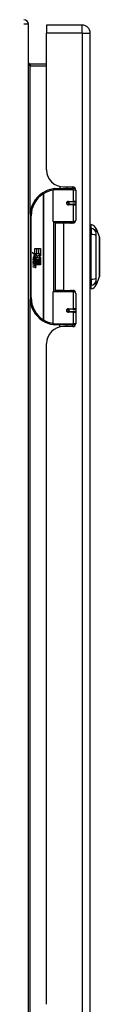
# Model space of a CAD drawing. Header units: inches. Extents: x 9.2 to 89.6, y 6 to 56.3.
# Tile 5 of 8: x 33.6 to 34.9, y 25.4 to 43.5. Entities that reach past the tile are written whole.
import ezdxf

# ---------------------------------------------------------------- set-up
doc = ezdxf.new("R2010")
doc.units = ezdxf.units.IN
doc.header["$MEASUREMENT"] = 0
doc.layers.add('Visible Edges(ANSI)', color=7, linetype='Continuous', lineweight=25)
doc.layers.add('Visible Tangent Edges(ANSI)', color=7, linetype='Continuous', lineweight=25)

msp = doc.modelspace()

# ---------------------------------------------------------------- linework, layer by layer
at = {"layer": 'Visible Edges(ANSI)'}
for p, q in [((33.559, 19.588), (33.559, 43.42)), ((33.893, 43.406), (33.893, 43.26)), ((34.547, 43.406), (33.893, 43.406)), ((33.893, 40.749), (33.893, 43.26)), ((34.693, 19.749), (34.693, 43.26)), ((33.893, 42.691), (33.59, 42.691)), ((34.014, 39.801), (34.014, 40.386)), ((34.034, 40.406), (34.363, 40.406)), ((34.138, 40.444), (34.138, 40.406)), ((34.205, 40.437), (34.371, 40.437)), ((34.264, 40.437), (34.264, 40.406)), ((34.422, 40.406), (34.363, 40.406)), ((34.422, 40.406), (34.423, 40.406)), ((34.43, 40.378), (34.43, 39.83)), ((34.281, 40.161), (34.281, 40.159)), ((34.286, 40.16), (34.281, 40.16)), ((34.373, 40.162), (34.286, 40.162)), ((34.286, 40.118), (34.373, 40.118)), ((34.288, 40.159), (34.288, 40.161)), ((34.289, 40.12), (34.289, 40.118)), ((34.373, 40.162), (34.43, 40.162)), ((34.43, 40.118), (34.373, 40.118)), ((33.589, 39.906), (33.589, 38.406)), ((34.367, 39.786), (34.03, 39.786)), ((34.201, 39.771), (34.048, 39.771)), ((34.048, 39.771), (34.048, 38.54)), ((34.106, 39.786), (34.106, 39.771)), ((34.371, 39.771), (34.201, 39.771)), ((34.297, 39.786), (34.297, 39.771)), ((34.367, 39.786), (34.41, 39.786)), ((34.709, 39.678), (34.709, 39.746)), ((34.709, 39.678), (34.709, 39.567)), ((34.709, 38.744), (34.709, 39.567)), ((34.801, 39.672), (34.864, 39.512)), ((33.629, 39.233), (33.677, 39.209)), ((33.675, 39.19), (33.629, 39.233)), ((33.661, 39.188), (33.675, 39.19)), ((33.705, 39.156), (33.661, 39.188)), ((33.677, 39.306), (33.709, 39.306)), ((33.677, 39.209), (33.677, 39.306)), ((33.68, 39.207), (33.709, 39.192)), ((33.709, 39.207), (33.68, 39.207)), ((33.709, 39.192), (33.699, 39.19)), ((33.699, 39.19), (33.727, 39.17)), ((33.709, 39.306), (33.709, 39.207)), ((33.713, 39.306), (33.745, 39.306)), ((33.713, 39.207), (33.713, 39.306)), ((33.745, 39.207), (33.713, 39.207)), ((33.727, 39.17), (33.781, 39.207)), ((33.745, 39.306), (33.745, 39.207)), ((33.75, 39.207), (33.75, 39.306)), ((33.75, 39.306), (33.782, 39.306)), ((33.781, 39.207), (33.75, 39.207)), ((33.782, 39.306), (33.782, 39.172)), ((33.643, 39.11), (33.671, 39.086)), ((33.643, 39.094), (33.643, 39.11)), ((33.663, 39.081), (33.643, 39.094)), ((33.643, 39.071), (33.663, 39.078)), ((33.643, 39.055), (33.643, 39.071)), ((33.672, 39.068), (33.643, 39.055)), ((33.643, 39.048), (33.698, 39.038)), ((33.643, 39.034), (33.643, 39.048)), ((33.666, 39.03), (33.643, 39.034)), ((33.643, 39.014), (33.678, 39.008)), ((33.643, 39.001), (33.643, 39.014)), ((33.655, 39.116), (33.646, 39.116)), ((33.663, 39.078), (33.663, 39.081)), ((33.667, 39.109), (33.667, 39.146)), ((33.671, 39.086), (33.698, 39.1)), ((33.698, 39.044), (33.672, 39.068)), ((33.676, 39.144), (33.676, 39.12)), ((33.698, 39.083), (33.68, 39.076)), ((33.68, 39.076), (33.68, 39.073)), ((33.68, 39.073), (33.698, 39.06)), ((33.683, 39.073), (33.701, 39.081)), ((33.782, 39.073), (33.683, 39.073)), ((33.688, 39.027), (33.688, 39.025)), ((33.698, 39.027), (33.688, 39.027)), ((33.691, 39.069), (33.782, 39.069)), ((33.701, 39.062), (33.691, 39.069)), ((33.694, 39.149), (33.705, 39.156)), ((33.695, 39.024), (33.701, 39.023)), ((33.698, 39.1), (33.698, 39.083)), ((33.698, 39.06), (33.698, 39.044)), ((33.698, 39.038), (33.698, 39.027)), ((33.701, 39.103), (33.78, 39.103)), ((33.701, 39.081), (33.701, 39.103)), ((33.701, 39.04), (33.701, 39.062)), ((33.782, 39.04), (33.701, 39.04)), ((33.701, 39.035), (33.782, 39.035)), ((33.701, 39.023), (33.701, 39.035)), ((33.731, 39.14), (33.702, 39.119)), ((33.78, 39.103), (33.731, 39.14)), ((33.782, 39.172), (33.756, 39.154)), ((33.756, 39.154), (33.782, 39.14)), ((33.782, 39.14), (33.782, 39.073)), ((33.782, 39.069), (33.782, 39.04)), ((33.782, 39.035), (33.782, 39.006)), ((33.666, 38.997), (33.643, 39.001)), ((33.643, 38.98), (33.678, 38.974)), ((33.643, 38.967), (33.643, 38.98)), ((33.678, 38.96), (33.643, 38.967)), ((33.782, 39.006), (33.702, 39.006)), ((34.709, 38.744), (34.709, 38.633)), ((34.864, 38.799), (34.801, 38.639)), ((34.014, 37.925), (34.014, 38.51)), ((34.03, 38.526), (34.367, 38.526)), ((34.201, 38.54), (34.048, 38.54)), ((34.106, 38.526), (34.106, 38.54)), ((34.201, 38.54), (34.371, 38.54)), ((34.297, 38.526), (34.297, 38.54)), ((34.41, 38.526), (34.367, 38.526)), ((34.43, 38.481), (34.43, 37.934)), ((34.709, 38.565), (34.709, 38.633)), ((34.281, 38.15), (34.281, 38.152)), ((34.281, 38.152), (34.286, 38.152)), ((34.373, 38.193), (34.286, 38.193)), ((34.286, 38.15), (34.373, 38.15)), ((34.288, 38.152), (34.288, 38.15)), ((34.289, 38.191), (34.289, 38.193)), ((34.373, 38.193), (34.43, 38.193)), ((34.43, 38.15), (34.373, 38.15)), ((34.363, 37.906), (34.034, 37.906)), ((34.138, 37.867), (34.138, 37.906)), ((34.371, 37.875), (34.205, 37.875)), ((34.264, 37.875), (34.264, 37.906)), ((34.363, 37.906), (34.422, 37.906)), ((34.423, 37.906), (34.422, 37.906)), ((33.893, 25.446), (33.893, 37.563))]:
    msp.add_line(p, q, dxfattribs=at)
at = {"layer": 'Visible Edges(ANSI)', "flags": 128}
for points in [[(34.021, 40.401), (34.021, 40.401), (34.02, 40.401), (34.02, 40.401), (34.02, 40.401), (34.02, 40.401), (34.019, 40.401), (34.019, 40.401), (34.019, 40.401), (34.019, 40.401), (34.018, 40.401), (34.018, 40.401), (34.018, 40.401), (34.018, 40.401), (34.017, 40.4), (34.017, 40.4), (34.017, 40.4), (34.017, 40.4), (34.016, 40.4), (34.016, 40.4), (34.016, 40.4), (34.016, 40.4), (34.015, 40.4), (34.015, 40.4), (34.015, 40.4)], [(34.286, 40.118), (34.283, 40.118), (34.281, 40.119), (34.278, 40.12), (34.276, 40.121), (34.273, 40.122), (34.271, 40.124), (34.269, 40.126), (34.268, 40.129), (34.266, 40.131), (34.265, 40.134), (34.265, 40.137), (34.264, 40.14), (34.265, 40.143), (34.265, 40.146), (34.266, 40.148), (34.267, 40.151), (34.269, 40.153), (34.271, 40.156), (34.273, 40.157), (34.276, 40.159), (34.278, 40.16), (34.281, 40.161), (34.283, 40.161), (34.286, 40.162)], [(34.333, 39.771), (34.336, 39.772), (34.339, 39.773), (34.342, 39.775), (34.345, 39.776), (34.348, 39.777), (34.351, 39.777), (34.354, 39.778), (34.357, 39.779), (34.36, 39.78), (34.364, 39.781), (34.367, 39.781), (34.37, 39.782), (34.373, 39.783), (34.376, 39.783), (34.379, 39.784), (34.382, 39.784), (34.385, 39.784), (34.388, 39.785), (34.391, 39.785), (34.395, 39.785), (34.398, 39.785), (34.401, 39.785), (34.404, 39.786), (34.407, 39.786)], [(34.864, 38.801), (34.864, 38.801), (34.864, 38.802), (34.864, 38.804), (34.864, 38.807), (34.864, 38.811), (34.864, 38.816), (34.864, 38.821), (34.864, 38.828), (34.864, 38.835), (34.864, 38.842), (34.864, 38.851), (34.864, 38.86), (34.864, 38.87), (34.864, 38.881), (34.864, 38.892), (34.864, 38.904), (34.864, 38.917), (34.864, 38.93), (34.864, 38.944), (34.864, 38.958), (34.864, 38.973), (34.864, 38.988), (34.864, 39.003), (34.864, 39.019), (34.864, 39.036), (34.864, 39.052), (34.864, 39.069), (34.864, 39.086), (34.864, 39.103), (34.864, 39.121), (34.864, 39.138), (34.864, 39.156), (34.864, 39.173), (34.864, 39.19), (34.864, 39.208), (34.864, 39.225), (34.864, 39.242), (34.864, 39.259), (34.864, 39.275), (34.864, 39.292), (34.864, 39.308), (34.864, 39.323), (34.864, 39.339), (34.864, 39.353), (34.864, 39.368), (34.864, 39.381), (34.864, 39.394), (34.864, 39.407), (34.864, 39.419), (34.864, 39.43), (34.864, 39.441), (34.864, 39.451), (34.864, 39.46), (34.864, 39.469), (34.864, 39.477), (34.864, 39.484), (34.864, 39.49), (34.864, 39.495), (34.864, 39.5), (34.864, 39.504), (34.864, 39.507), (34.864, 39.509), (34.864, 39.51), (34.864, 39.511)], [(34.407, 38.526), (34.404, 38.526), (34.401, 38.526), (34.398, 38.526), (34.395, 38.526), (34.391, 38.526), (34.388, 38.527), (34.385, 38.527), (34.382, 38.527), (34.379, 38.528), (34.376, 38.528), (34.373, 38.529), (34.37, 38.529), (34.367, 38.53), (34.364, 38.531), (34.36, 38.531), (34.357, 38.532), (34.354, 38.533), (34.351, 38.534), (34.348, 38.535), (34.345, 38.536), (34.342, 38.537), (34.339, 38.538), (34.336, 38.539), (34.333, 38.54)], [(34.286, 38.15), (34.283, 38.15), (34.281, 38.15), (34.278, 38.151), (34.276, 38.152), (34.273, 38.154), (34.271, 38.156), (34.269, 38.158), (34.267, 38.16), (34.266, 38.163), (34.265, 38.166), (34.265, 38.168), (34.264, 38.171), (34.265, 38.174), (34.265, 38.177), (34.266, 38.18), (34.268, 38.183), (34.269, 38.185), (34.271, 38.187), (34.273, 38.189), (34.276, 38.19), (34.278, 38.192), (34.281, 38.192), (34.283, 38.193), (34.286, 38.193)], [(34.015, 37.911), (34.015, 37.911), (34.015, 37.911), (34.016, 37.911), (34.016, 37.911), (34.016, 37.911), (34.016, 37.911), (34.017, 37.911), (34.017, 37.911), (34.017, 37.911), (34.017, 37.911), (34.018, 37.911), (34.018, 37.911), (34.018, 37.911), (34.018, 37.911), (34.019, 37.911), (34.019, 37.911), (34.019, 37.911), (34.019, 37.91), (34.02, 37.91), (34.02, 37.91), (34.02, 37.91), (34.02, 37.91), (34.021, 37.91), (34.021, 37.91)]]:
    msp.add_lwpolyline(points, dxfattribs=at)
at = {"layer": 'Visible Edges(ANSI)'}
for centre in [(34.286, 40.14), (34.286, 38.171)]:
    msp.add_circle(centre, 0.0197, dxfattribs=at)
for centre, radius, start, end in [((33.475, 43.42), 0.084, 0, 90), ((34.547, 43.26), 0.146, 0, 90), ((33.59, 42.722), 0.031, 180, 270), ((34.205, 40.749), 0.312, 180, 270), ((34.089, 39.906), 0.5, 122.2377, 180), ((34.089, 39.906), 0.5, 98.5081, 122.2377), ((34.034, 40.386), 0.0197, 90, 180), ((34.371, 40.378), 0.0591, 0, 90), ((34.286, 40.14), 0.0217, 279.147, 90), ((34.03, 39.801), 0.0157, 180, 270), ((34.371, 39.83), 0.0591, 270, 0), ((34.691, 39.629), 0.118, 21.2505, 81.3991), ((34.717, 39.687), 0.0394, 101.537, 126.8699), ((34.859, 39.511), 0.00492, 0.2088, 21.2505), ((33.704, 39.134), 0.0607, 171.5605, 197.3343), ((33.664, 39.14), 0.0197, 86.5646, 171.5605), ((33.683, 39.127), 0.0307, 154.6784, 202.5609), ((33.664, 39.137), 0.0096, 73.5261, 154.6784), ((33.662, 39.12), 0.0398, 44.1684, 86.5646), ((33.658, 38.985), 0.0465, 57.5992, 80), ((33.679, 39.135), 0.0282, 246.1555, 293.8445), ((33.674, 39.128), 0.0168, 19.3797, 82.9975), ((33.681, 39.129), 0.00955, 241.4547, 321.1652), ((33.68, 39.02), 0.0123, 260, 293.5571), ((33.676, 39.013), 0.0126, 6.03, 57.5992), ((33.683, 39.014), 0.006, 293.5571, 6.03), ((33.68, 39.129), 0.0109, 321.1652, 19.3797), ((33.676, 39.004), 0.024, 359.4776, 57.4114), ((33.684, 39.123), 0.0152, 293.8445, 355.0802), ((33.669, 39.127), 0.0299, 350.4085, 44.1684), ((33.669, 39.127), 0.033, 347.079, 43.1785), ((33.678, 39.006), 0.024, 358.7952, 46.5849), ((33.659, 38.951), 0.0465, 58.5584, 80.8257), ((33.68, 38.986), 0.0123, 259.9922, 293.5487), ((33.683, 38.989), 0.0288, 259, 288.4748), ((33.676, 38.98), 0.0126, 6.1027, 57.6083), ((33.683, 38.98), 0.006, 293.5487, 6.1027), ((33.684, 39.022), 0.0288, 273.6169, 286.9928), ((33.675, 38.971), 0.0246, 359.6788, 63.9508), ((33.689, 39.004), 0.0101, 286.9928, 359.4776), ((33.689, 38.971), 0.0105, 288.4748, 359.6788), ((34.859, 38.801), 0.00492, 338.7495, 359.7912), ((34.03, 38.51), 0.0157, 90, 180), ((34.371, 38.481), 0.0591, 0, 90), ((34.717, 38.624), 0.0394, 233.1301, 258.463), ((34.691, 38.682), 0.118, 278.6009, 338.7495), ((34.089, 38.406), 0.5, 180, 237.7623), ((34.286, 38.171), 0.0217, 270, 80.853), ((34.089, 38.406), 0.5, 237.7623, 261.4919), ((34.034, 37.925), 0.0197, 180, 270), ((34.371, 37.934), 0.0591, 270, 0), ((34.205, 37.563), 0.312, 90, 180)]:
    msp.add_arc(centre, radius, start, end, dxfattribs=at)
at = {"layer": 'Visible Tangent Edges(ANSI)'}
for p, q in [((33.559, 43.42), (33.475, 43.42)), ((34.547, 43.26), (34.547, 43.406)), ((34.547, 43.26), (33.893, 43.26)), ((34.547, 43.26), (34.547, 19.749)), ((34.547, 43.26), (34.693, 43.26)), ((33.59, 42.691), (33.59, 42.66)), ((33.59, 42.66), (33.893, 42.66)), ((33.59, 39.937), (33.59, 42.66)), ((33.822, 40.329), (33.833, 40.312)), ((33.833, 40.312), (33.833, 37.999)), ((33.833, 40.312), (33.836, 40.312)), ((33.836, 37.999), (33.836, 40.312)), ((34.382, 40.386), (34.014, 40.386)), ((34.382, 40.386), (34.43, 40.386)), ((34.382, 40.386), (34.382, 40.171)), ((34.406, 40.425), (34.406, 40.406)), ((34.291, 40.171), (34.382, 40.171)), ((34.382, 40.108), (34.291, 40.108)), ((34.43, 40.171), (34.382, 40.171)), ((34.382, 40.108), (34.382, 39.801)), ((34.382, 40.108), (34.43, 40.108)), ((33.589, 39.906), (33.609, 39.906)), ((33.609, 38.406), (33.609, 39.906)), ((34.014, 39.801), (34.382, 39.801)), ((34.021, 39.788), (34.021, 38.523)), ((34.201, 39.771), (34.201, 38.54)), ((34.423, 39.801), (34.382, 39.801)), ((34.406, 39.786), (34.406, 39.782)), ((34.382, 38.51), (34.014, 38.51)), ((34.382, 38.51), (34.423, 38.51)), ((34.382, 38.51), (34.382, 38.203)), ((34.406, 38.529), (34.406, 38.526)), ((33.609, 38.406), (33.589, 38.406)), ((33.59, 24.634), (33.59, 38.374)), ((34.291, 38.203), (34.382, 38.203)), ((34.382, 38.14), (34.291, 38.14)), ((34.43, 38.203), (34.382, 38.203)), ((34.382, 38.14), (34.382, 37.925)), ((34.382, 38.14), (34.43, 38.14)), ((33.833, 37.999), (33.822, 37.983)), ((33.836, 37.999), (33.833, 37.999)), ((34.014, 37.925), (34.382, 37.925)), ((34.43, 37.925), (34.382, 37.925)), ((34.406, 37.906), (34.406, 37.886))]:
    msp.add_line(p, q, dxfattribs=at)
at = {"layer": 'Visible Tangent Edges(ANSI)', "flags": 128}
for points in [[(34.291, 40.171), (34.287, 40.171), (34.283, 40.17), (34.279, 40.169), (34.275, 40.168), (34.271, 40.165), (34.268, 40.163), (34.265, 40.16), (34.262, 40.156), (34.26, 40.152), (34.259, 40.148), (34.258, 40.144), (34.257, 40.14), (34.258, 40.136), (34.259, 40.131), (34.26, 40.127), (34.262, 40.124), (34.265, 40.12), (34.268, 40.117), (34.271, 40.114), (34.275, 40.112), (34.279, 40.111), (34.283, 40.109), (34.287, 40.109), (34.291, 40.108)], [(34.407, 39.786), (34.402, 39.786), (34.398, 39.785), (34.393, 39.785), (34.388, 39.785), (34.384, 39.785), (34.379, 39.785), (34.374, 39.784), (34.37, 39.784), (34.365, 39.784), (34.36, 39.783), (34.356, 39.783), (34.351, 39.782), (34.347, 39.782), (34.342, 39.781), (34.337, 39.78), (34.333, 39.78), (34.328, 39.779), (34.324, 39.778), (34.319, 39.777), (34.315, 39.776), (34.31, 39.775), (34.306, 39.774), (34.301, 39.773), (34.297, 39.772)], [(34.803, 39.596), (34.803, 39.604), (34.803, 39.609), (34.803, 39.615), (34.803, 39.62), (34.803, 39.625), (34.803, 39.629), (34.803, 39.634), (34.802, 39.638), (34.802, 39.642), (34.802, 39.646), (34.802, 39.65), (34.802, 39.653), (34.802, 39.656), (34.802, 39.659), (34.802, 39.661), (34.802, 39.664), (34.802, 39.666), (34.802, 39.667), (34.802, 39.669), (34.802, 39.67), (34.802, 39.671), (34.802, 39.672), (34.801, 39.672), (34.801, 39.672)], [(34.803, 39.544), (34.803, 39.547), (34.803, 39.55), (34.803, 39.552), (34.803, 39.555), (34.803, 39.558), (34.803, 39.56), (34.803, 39.563), (34.803, 39.565), (34.803, 39.568), (34.803, 39.57), (34.803, 39.572), (34.803, 39.574), (34.803, 39.577), (34.803, 39.579), (34.803, 39.581), (34.803, 39.583), (34.803, 39.584), (34.803, 39.586), (34.803, 39.588), (34.803, 39.59), (34.803, 39.591), (34.803, 39.593), (34.803, 39.594), (34.803, 39.596)], [(34.803, 38.767), (34.803, 38.801), (34.803, 38.832), (34.803, 38.863), (34.802, 38.895), (34.802, 38.927), (34.802, 38.959), (34.802, 38.991), (34.802, 39.024), (34.802, 39.057), (34.802, 39.089), (34.802, 39.122), (34.801, 39.155), (34.802, 39.188), (34.802, 39.221), (34.802, 39.254), (34.802, 39.287), (34.802, 39.32), (34.802, 39.352), (34.802, 39.384), (34.802, 39.416), (34.803, 39.448), (34.803, 39.48), (34.803, 39.511), (34.803, 39.544)], [(34.864, 39.512), (34.864, 39.512), (34.864, 39.512), (34.864, 39.511), (34.864, 39.51), (34.864, 39.509), (34.864, 39.507), (34.864, 39.505), (34.864, 39.503), (34.864, 39.5), (34.864, 39.498), (34.864, 39.495), (34.864, 39.491), (34.864, 39.488), (34.864, 39.484), (34.864, 39.479), (34.864, 39.475), (34.864, 39.47), (34.864, 39.465), (34.864, 39.46), (34.864, 39.455), (34.864, 39.449), (34.864, 39.443), (34.864, 39.437), (34.864, 39.43)], [(34.864, 39.43), (34.864, 39.428), (34.864, 39.427), (34.864, 39.425), (34.864, 39.423), (34.864, 39.421), (34.864, 39.419), (34.864, 39.417), (34.864, 39.416), (34.864, 39.414), (34.864, 39.412), (34.864, 39.41), (34.864, 39.408), (34.864, 39.406), (34.864, 39.404), (34.864, 39.402), (34.864, 39.4), (34.864, 39.398), (34.864, 39.396), (34.864, 39.394), (34.864, 39.392), (34.864, 39.39), (34.864, 39.387), (34.864, 39.385), (34.864, 39.383)], [(34.864, 39.383), (34.864, 39.367), (34.864, 39.35), (34.864, 39.333), (34.864, 39.314), (34.864, 39.296), (34.864, 39.277), (34.864, 39.257), (34.864, 39.237), (34.864, 39.217), (34.864, 39.197), (34.864, 39.176), (34.864, 39.155), (34.864, 39.135), (34.864, 39.114), (34.864, 39.094), (34.864, 39.074), (34.864, 39.054), (34.864, 39.034), (34.864, 39.015), (34.864, 38.997), (34.864, 38.978), (34.864, 38.961), (34.864, 38.944), (34.864, 38.928)], [(34.864, 38.928), (34.864, 38.926), (34.864, 38.924), (34.864, 38.922), (34.864, 38.92), (34.864, 38.918), (34.864, 38.915), (34.864, 38.913), (34.864, 38.911), (34.864, 38.909), (34.864, 38.907), (34.864, 38.905), (34.864, 38.903), (34.864, 38.901), (34.864, 38.9), (34.864, 38.898), (34.864, 38.896), (34.864, 38.894), (34.864, 38.892), (34.864, 38.89), (34.864, 38.888), (34.864, 38.886), (34.864, 38.885), (34.864, 38.883), (34.864, 38.881)], [(34.864, 38.881), (34.864, 38.875), (34.864, 38.868), (34.864, 38.862), (34.864, 38.857), (34.864, 38.851), (34.864, 38.846), (34.864, 38.841), (34.864, 38.836), (34.864, 38.832), (34.864, 38.828), (34.864, 38.824), (34.864, 38.82), (34.864, 38.817), (34.864, 38.814), (34.864, 38.811), (34.864, 38.808), (34.864, 38.806), (34.864, 38.804), (34.864, 38.802), (34.864, 38.801), (34.864, 38.8), (34.864, 38.799), (34.864, 38.799), (34.864, 38.799)], [(34.801, 38.639), (34.801, 38.639), (34.802, 38.64), (34.802, 38.64), (34.802, 38.641), (34.802, 38.642), (34.802, 38.644), (34.802, 38.646), (34.802, 38.648), (34.802, 38.65), (34.802, 38.653), (34.802, 38.655), (34.802, 38.658), (34.802, 38.662), (34.802, 38.665), (34.802, 38.669), (34.802, 38.673), (34.803, 38.677), (34.803, 38.682), (34.803, 38.686), (34.803, 38.691), (34.803, 38.697), (34.803, 38.702), (34.803, 38.707), (34.803, 38.716)], [(34.803, 38.716), (34.803, 38.717), (34.803, 38.718), (34.803, 38.72), (34.803, 38.722), (34.803, 38.723), (34.803, 38.725), (34.803, 38.727), (34.803, 38.729), (34.803, 38.731), (34.803, 38.733), (34.803, 38.735), (34.803, 38.737), (34.803, 38.739), (34.803, 38.741), (34.803, 38.744), (34.803, 38.746), (34.803, 38.748), (34.803, 38.751), (34.803, 38.754), (34.803, 38.756), (34.803, 38.759), (34.803, 38.761), (34.803, 38.764), (34.803, 38.767)], [(34.297, 38.539), (34.301, 38.538), (34.306, 38.537), (34.31, 38.536), (34.315, 38.535), (34.319, 38.534), (34.324, 38.533), (34.328, 38.532), (34.333, 38.532), (34.337, 38.531), (34.342, 38.53), (34.347, 38.53), (34.351, 38.529), (34.356, 38.529), (34.36, 38.528), (34.365, 38.528), (34.37, 38.527), (34.374, 38.527), (34.379, 38.527), (34.384, 38.526), (34.388, 38.526), (34.393, 38.526), (34.398, 38.526), (34.402, 38.526), (34.407, 38.526)], [(34.291, 38.203), (34.287, 38.203), (34.283, 38.202), (34.279, 38.201), (34.275, 38.199), (34.271, 38.197), (34.268, 38.194), (34.265, 38.191), (34.262, 38.188), (34.26, 38.184), (34.259, 38.18), (34.258, 38.176), (34.257, 38.171), (34.258, 38.167), (34.259, 38.163), (34.26, 38.159), (34.262, 38.155), (34.265, 38.152), (34.268, 38.149), (34.271, 38.146), (34.275, 38.144), (34.279, 38.142), (34.283, 38.141), (34.287, 38.14), (34.291, 38.14)]]:
    msp.add_lwpolyline(points, dxfattribs=at)
at = {"layer": 'Visible Tangent Edges(ANSI)'}
for centre, start, end in [((34.089, 39.906), 122.2377, 180), ((34.093, 39.906), 99.4349, 122.2377), ((34.089, 38.406), 180, 237.7623), ((34.093, 38.406), 237.7623, 260.5651)]:
    msp.add_arc(centre, 0.48, start, end, dxfattribs=at)
for centre, major_axis, ratio, start_param, end_param in [((33.59, 42.722), (0, -0.062), 0.5, 4.712389, 6.283185), ((33.833, 40.312), (-0.0105, 0.0167), 0.161367, 4.610972, 6.283185), ((34.018, 40.381), (-0.0029, 0.0195), 0.187781, 5.698095, 6.283185), ((34.363, 40.386), (0, 0.0197), 0.965926, 4.712389, 6.283185), ((34.422, 40.386), (0, 0.0197), 0.965926, 6.20384, 6.283185), ((34.286, 40.171), (0, -0.00984), 0.476565, 0, 1.570796), ((34.286, 40.108), (0, 0.00984), 0.476565, 4.712389, 6.283185), ((34.373, 40.171), (0, -0.00984), 0.965926, 0, 1.570796), ((34.373, 40.108), (0, 0.00984), 0.965926, 4.712389, 6.283185), ((34.367, 39.801), (0, -0.0157), 0.965926, 0, 1.570796), ((34.689, 39.568), (0.117, -0.016), 0.948273, 0.391156, 1.528426), ((34.689, 39.53), (0.118, 0.005), 0.314585, 0.249322, 1.386592), ((34.689, 38.781), (0.118, -0.005), 0.314585, 4.896593, 6.033863), ((34.689, 38.743), (0.117, 0.016), 0.948273, 4.754759, 5.892029), ((34.367, 38.51), (0, 0.0157), 0.965926, 4.712389, 6.283185), ((34.286, 38.203), (0, -0.00984), 0.476565, 0, 1.570796), ((34.286, 38.14), (0, 0.00984), 0.476565, 4.712389, 6.283185), ((34.373, 38.203), (0, -0.00984), 0.965926, 0, 1.570796), ((34.373, 38.14), (0, 0.00984), 0.965926, 4.712389, 6.283185), ((33.833, 37.999), (-0.0105, -0.0167), 0.161367, 0, 1.672214), ((34.363, 37.925), (0, -0.0197), 0.965926, 0, 1.570796), ((34.018, 37.931), (-0.0029, -0.0195), 0.187781, 0, 0.58509), ((34.422, 37.925), (0, -0.0197), 0.965926, 0, 0.079346)]:
    msp.add_ellipse(centre, major_axis=major_axis, ratio=ratio, start_param=start_param, end_param=end_param, dxfattribs=at)

doc.saveas('drawing.dxf')
